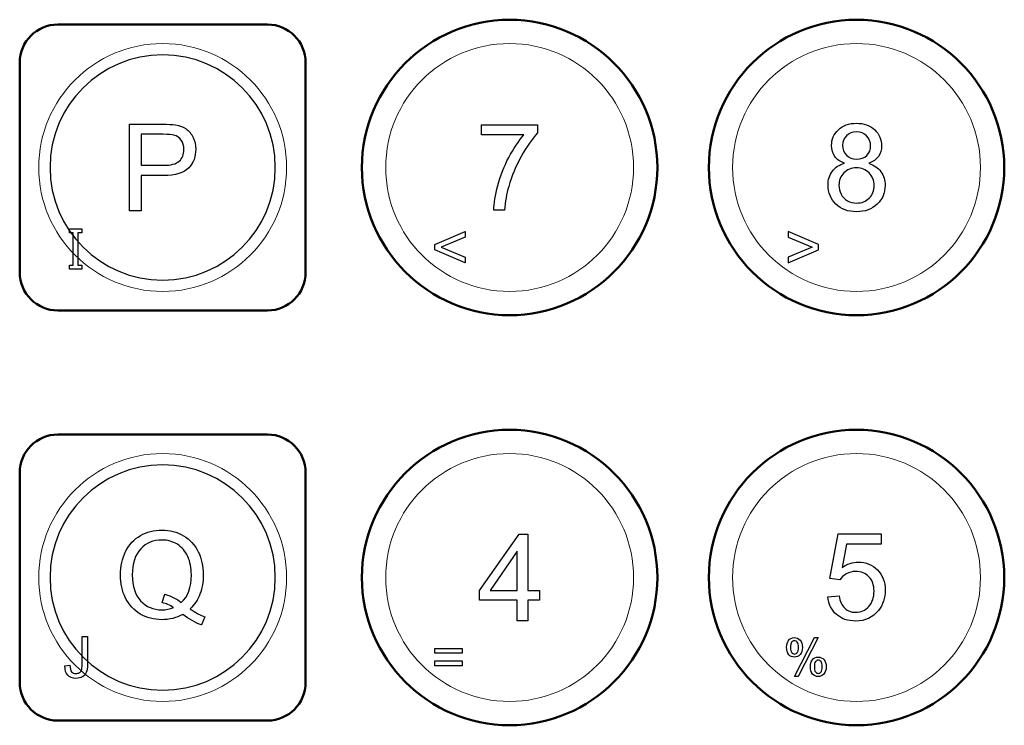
# Model space of a CAD drawing. Header units: millimetres. Extents: x 6964 to 8548, y -230 to 508.
# Tile 53 of 137: x 7348 to 7400, y -29 to 8. Entities that reach past the tile are written whole.
import ezdxf

# ---------------------------------------------------------------- set-up
doc = ezdxf.new("R2010")
doc.units = ezdxf.units.MM
doc.header["$LTSCALE"] = 3
doc.layers.add('layer 1', color=7, linetype='Continuous')

msp = doc.modelspace()

# ---------------------------------------------------------------- linework, layer by layer
at = {"layer": 'layer 1', "lineweight": 50}
for points in [[(7366.059, 0.114), (7366.059, 4.377), (7369.546, 7.864), (7373.809, 7.864)], [(7373.809, 7.864), (7378.071, 7.864), (7381.559, 4.377), (7381.559, 0.114)], [(7384.258, 0.114), (7384.258, 4.377), (7387.746, 7.864), (7392.008, 7.864)], [(7392.008, 7.864), (7396.271, 7.864), (7399.758, 4.377), (7399.758, 0.114)], [(7348.109, 5.614), (7348.109, 6.714), (7349.008, 7.614), (7350.109, 7.614)], [(7350.109, 7.614), (7350.109, 7.614), (7361.109, 7.614), (7361.109, 7.614)], [(7361.109, 7.614), (7362.209, 7.614), (7363.109, 6.714), (7363.109, 5.614)], [(7348.109, -5.386), (7348.109, -5.386), (7348.109, 5.614), (7348.109, 5.614)], [(7363.109, 5.614), (7363.109, 5.614), (7363.109, -5.386), (7363.109, -5.386)], [(7373.809, -7.636), (7369.546, -7.636), (7366.059, -4.148), (7366.059, 0.114)], [(7381.559, 0.114), (7381.559, -4.148), (7378.071, -7.636), (7373.809, -7.636)], [(7392.008, -7.636), (7387.746, -7.636), (7384.258, -4.148), (7384.258, 0.114)], [(7399.758, 0.114), (7399.758, -4.148), (7396.271, -7.636), (7392.008, -7.636)], [(7350.109, -7.386), (7349.008, -7.386), (7348.109, -6.486), (7348.109, -5.386)], [(7363.109, -5.386), (7363.109, -6.486), (7362.209, -7.386), (7361.109, -7.386)], [(7361.109, -7.386), (7361.109, -7.386), (7350.109, -7.386), (7350.109, -7.386)], [(7348.109, -15.886), (7348.109, -14.786), (7349.008, -13.886), (7350.109, -13.886)], [(7350.109, -13.886), (7350.109, -13.886), (7361.109, -13.886), (7361.109, -13.886)], [(7361.109, -13.886), (7362.209, -13.886), (7363.109, -14.786), (7363.109, -15.886)], [(7366.059, -21.386), (7366.059, -17.123), (7369.546, -13.636), (7373.809, -13.636)], [(7373.809, -13.636), (7378.071, -13.636), (7381.559, -17.123), (7381.559, -21.386)], [(7384.258, -21.386), (7384.258, -17.123), (7387.746, -13.636), (7392.008, -13.636)], [(7392.008, -13.636), (7396.271, -13.636), (7399.758, -17.123), (7399.758, -21.386)], [(7348.109, -26.886), (7348.109, -26.886), (7348.109, -15.886), (7348.109, -15.886)], [(7363.109, -15.886), (7363.109, -15.886), (7363.109, -26.886), (7363.109, -26.886)], [(7373.809, -29.136), (7369.546, -29.136), (7366.059, -25.648), (7366.059, -21.386)], [(7381.559, -21.386), (7381.559, -25.648), (7378.071, -29.136), (7373.809, -29.136)], [(7392.008, -29.136), (7387.746, -29.136), (7384.258, -25.648), (7384.258, -21.386)], [(7399.758, -21.386), (7399.758, -25.648), (7396.271, -29.136), (7392.008, -29.136)], [(7350.109, -28.886), (7349.008, -28.886), (7348.109, -27.986), (7348.109, -26.886)], [(7363.109, -26.886), (7363.109, -27.986), (7362.209, -28.886), (7361.109, -28.886)], [(7361.109, -28.886), (7361.109, -28.886), (7350.109, -28.886), (7350.109, -28.886)]]:
    msp.add_open_spline(points, degree=3, dxfattribs=at)
at = {"layer": 'layer 1', "lineweight": 9}
for points, knots in [([(7362.109, 0.114), (7362.109, 3.704), (7359.198, 6.614), (7355.609, 6.614), (7355.609, 6.614), (7352.019, 6.614), (7349.109, 3.704), (7349.109, 0.114), (7349.109, 0.114), (7349.109, -3.476), (7352.019, -6.386), (7355.609, -6.386)], [0, 0, 0, 0, 0.2, 0.2, 0.2, 0.2, 0.4, 0.4, 0.4, 0.4, 0.6, 0.6, 0.6, 0.6]), ([(7380.309, 0.114), (7380.309, 3.704), (7377.398, 6.614), (7373.809, 6.614), (7373.809, 6.614), (7370.219, 6.614), (7367.309, 3.704), (7367.309, 0.114), (7367.309, 0.114), (7367.309, -3.476), (7370.219, -6.386), (7373.809, -6.386)], [0, 0, 0, 0, 0.2, 0.2, 0.2, 0.2, 0.4, 0.4, 0.4, 0.4, 0.6, 0.6, 0.6, 0.6]), ([(7398.508, 0.114), (7398.508, 3.704), (7395.598, 6.614), (7392.008, 6.614), (7392.008, 6.614), (7388.419, 6.614), (7385.508, 3.704), (7385.508, 0.114), (7385.508, 0.114), (7385.508, -3.476), (7388.419, -6.386), (7392.008, -6.386)], [0, 0, 0, 0, 0.2, 0.2, 0.2, 0.2, 0.4, 0.4, 0.4, 0.4, 0.6, 0.6, 0.6, 0.6]), ([(7356.843, 2.133), (7356.994, 2.028), (7357.116, 1.882), (7357.208, 1.694), (7357.208, 1.694), (7357.3, 1.507), (7357.345, 1.301), (7357.345, 1.075), (7357.345, 1.075), (7357.345, 0.69), (7357.222, 0.363), (7356.976, 0.096)], [0.3333333, 0.3333333, 0.3333333, 0.3333333, 0.4166667, 0.4166667, 0.4166667, 0.4166667, 0.5, 0.5, 0.5, 0.5, 0.5833333, 0.5833333, 0.5833333, 0.5833333]), ([(7356.478, 0.446), (7356.641, 0.591), (7356.723, 0.794), (7356.723, 1.057), (7356.723, 1.057), (7356.723, 1.247), (7356.675, 1.41), (7356.579, 1.545)], [0.2222222, 0.2222222, 0.2222222, 0.2222222, 0.3333333, 0.3333333, 0.3333333, 0.3333333, 0.4444444, 0.4444444, 0.4444444, 0.4444444]), ([(7362.109, -21.386), (7362.109, -17.796), (7359.198, -14.886), (7355.609, -14.886), (7355.609, -14.886), (7352.019, -14.886), (7349.109, -17.796), (7349.109, -21.386), (7349.109, -21.386), (7349.109, -24.976), (7352.019, -27.886), (7355.609, -27.886)], [0, 0, 0, 0, 0.2, 0.2, 0.2, 0.2, 0.4, 0.4, 0.4, 0.4, 0.6, 0.6, 0.6, 0.6]), ([(7380.309, -21.386), (7380.309, -17.796), (7377.398, -14.886), (7373.809, -14.886), (7373.809, -14.886), (7370.219, -14.886), (7367.309, -17.796), (7367.309, -21.386), (7367.309, -21.386), (7367.309, -24.976), (7370.219, -27.886), (7373.809, -27.886)], [0, 0, 0, 0, 0.2, 0.2, 0.2, 0.2, 0.4, 0.4, 0.4, 0.4, 0.6, 0.6, 0.6, 0.6]), ([(7398.508, -21.386), (7398.508, -17.796), (7395.598, -14.886), (7392.008, -14.886), (7392.008, -14.886), (7388.419, -14.886), (7385.508, -17.796), (7385.508, -21.386), (7385.508, -21.386), (7385.508, -24.976), (7388.419, -27.886), (7392.008, -27.886)], [0, 0, 0, 0, 0.2, 0.2, 0.2, 0.2, 0.4, 0.4, 0.4, 0.4, 0.6, 0.6, 0.6, 0.6]), ([(7354.441, -19.186), (7354.777, -18.994), (7355.152, -18.898), (7355.567, -18.898), (7355.567, -18.898), (7355.986, -18.898), (7356.364, -18.998), (7356.701, -19.196)], [0.5625, 0.5625, 0.5625, 0.5625, 0.625, 0.625, 0.625, 0.625, 0.6875, 0.6875, 0.6875, 0.6875]), ([(7356.379, -19.646), (7356.139, -19.495), (7355.869, -19.419), (7355.57, -19.419), (7355.57, -19.419), (7355.123, -19.419), (7354.751, -19.572), (7354.457, -19.878)], [0.3076923, 0.3076923, 0.3076923, 0.3076923, 0.3846154, 0.3846154, 0.3846154, 0.3846154, 0.4615385, 0.4615385, 0.4615385, 0.4615385]), ([(7353.663, -22.464), (7353.482, -22.104), (7353.392, -21.699), (7353.392, -21.249), (7353.392, -21.249), (7353.392, -20.801), (7353.483, -20.393), (7353.665, -20.025)], [0.375, 0.375, 0.375, 0.375, 0.4375, 0.4375, 0.4375, 0.4375, 0.5, 0.5, 0.5, 0.5]), ([(7354.457, -19.878), (7354.162, -20.185), (7354.015, -20.642), (7354.015, -21.251), (7354.015, -21.251), (7354.015, -21.84), (7354.161, -22.293), (7354.452, -22.61)], [0.4615385, 0.4615385, 0.4615385, 0.4615385, 0.5384615, 0.5384615, 0.5384615, 0.5384615, 0.6153846, 0.6153846, 0.6153846, 0.6153846]), ([(7357.471, -20.034), (7357.648, -20.391), (7357.736, -20.796), (7357.736, -21.245), (7357.736, -21.245), (7357.736, -21.62), (7357.679, -21.956), (7357.564, -22.254)], [0.75, 0.75, 0.75, 0.75, 0.8125, 0.8125, 0.8125, 0.8125, 0.875, 0.875, 0.875, 0.875]), ([(7356.584, -22.699), (7356.937, -22.377), (7357.114, -21.893), (7357.114, -21.248), (7357.114, -21.248), (7357.114, -20.88), (7357.051, -20.56), (7356.926, -20.286)], [0.0769231, 0.0769231, 0.0769231, 0.0769231, 0.1538462, 0.1538462, 0.1538462, 0.1538462, 0.2307692, 0.2307692, 0.2307692, 0.2307692]), ([(7354.452, -22.61), (7354.744, -22.925), (7355.116, -23.083), (7355.57, -23.083), (7355.57, -23.083), (7355.784, -23.083), (7355.986, -23.042), (7356.177, -22.962)], [0.6153846, 0.6153846, 0.6153846, 0.6153846, 0.6923077, 0.6923077, 0.6923077, 0.6923077, 0.7692308, 0.7692308, 0.7692308, 0.7692308]), ([(7356.668, -23.317), (7356.331, -23.504), (7355.96, -23.597), (7355.554, -23.597), (7355.554, -23.597), (7355.143, -23.597), (7354.77, -23.498), (7354.436, -23.3)], [0.1875, 0.1875, 0.1875, 0.1875, 0.25, 0.25, 0.25, 0.25, 0.3125, 0.3125, 0.3125, 0.3125]), ([(7388.441, -24.686), (7388.51, -24.589), (7388.611, -24.54), (7388.744, -24.54), (7388.744, -24.54), (7388.865, -24.54), (7388.966, -24.584), (7389.046, -24.67)], [0.1111111, 0.1111111, 0.1111111, 0.1111111, 0.2222222, 0.2222222, 0.2222222, 0.2222222, 0.3333333, 0.3333333, 0.3333333, 0.3333333]), ([(7388.75, -24.705), (7388.691, -24.705), (7388.642, -24.731), (7388.603, -24.781), (7388.603, -24.781), (7388.564, -24.832), (7388.544, -24.926), (7388.544, -25.061), (7388.544, -25.061), (7388.544, -25.185), (7388.564, -25.272), (7388.604, -25.322)], [0, 0, 0, 0, 0.1111111, 0.1111111, 0.1111111, 0.1111111, 0.2222222, 0.2222222, 0.2222222, 0.2222222, 0.3333333, 0.3333333, 0.3333333, 0.3333333]), ([(7388.604, -25.322), (7388.643, -25.372), (7388.692, -25.397), (7388.75, -25.397), (7388.75, -25.397), (7388.81, -25.397), (7388.86, -25.372), (7388.899, -25.321), (7388.899, -25.321), (7388.938, -25.27), (7388.958, -25.177), (7388.958, -25.043), (7388.958, -25.043), (7388.958, -24.918), (7388.938, -24.831), (7388.898, -24.781)], [0.3333333, 0.3333333, 0.3333333, 0.3333333, 0.4444444, 0.4444444, 0.4444444, 0.4444445, 0.5555556, 0.5555556, 0.5555556, 0.5555556, 0.6666667, 0.6666667, 0.6666667, 0.6666667, 0.7777778, 0.7777778, 0.7777778, 0.7777778]), ([(7389.046, -24.67), (7389.126, -24.757), (7389.166, -24.884), (7389.166, -25.052), (7389.166, -25.052), (7389.166, -25.215), (7389.125, -25.341), (7389.045, -25.43)], [0.3333333, 0.3333333, 0.3333333, 0.3333333, 0.4444444, 0.4444444, 0.4444444, 0.4444445, 0.5555556, 0.5555556, 0.5555556, 0.5555556]), ([(7389.045, -25.43), (7388.964, -25.518), (7388.864, -25.562), (7388.746, -25.562), (7388.746, -25.562), (7388.629, -25.562), (7388.531, -25.519), (7388.453, -25.432)], [0.5555556, 0.5555556, 0.5555556, 0.5555556, 0.6666667, 0.6666667, 0.6666667, 0.6666667, 0.7777778, 0.7777778, 0.7777778, 0.7777778]), ([(7389.689, -25.701), (7389.759, -25.605), (7389.86, -25.557), (7389.993, -25.557), (7389.993, -25.557), (7390.115, -25.557), (7390.216, -25.6), (7390.295, -25.687), (7390.295, -25.687), (7390.375, -25.773), (7390.415, -25.901), (7390.415, -26.068), (7390.415, -26.068), (7390.415, -26.232), (7390.375, -26.358), (7390.294, -26.446)], [0.1111111, 0.1111111, 0.1111111, 0.1111111, 0.2222222, 0.2222222, 0.2222222, 0.2222222, 0.3333333, 0.3333333, 0.3333333, 0.3333333, 0.4444444, 0.4444444, 0.4444444, 0.4444445, 0.5555556, 0.5555556, 0.5555556, 0.5555556]), ([(7389.852, -25.798), (7389.812, -25.849), (7389.793, -25.942), (7389.793, -26.078), (7389.793, -26.078), (7389.793, -26.2), (7389.813, -26.287), (7389.852, -26.338)], [0.1111111, 0.1111111, 0.1111111, 0.1111111, 0.2222222, 0.2222222, 0.2222222, 0.2222222, 0.3333333, 0.3333333, 0.3333333, 0.3333333]), ([(7389.852, -26.338), (7389.892, -26.388), (7389.94, -26.414), (7389.998, -26.414), (7389.998, -26.414), (7390.059, -26.414), (7390.109, -26.388), (7390.148, -26.338), (7390.148, -26.338), (7390.187, -26.287), (7390.207, -26.194), (7390.207, -26.059), (7390.207, -26.059), (7390.207, -25.935), (7390.187, -25.847), (7390.147, -25.797)], [0.3333333, 0.3333333, 0.3333333, 0.3333333, 0.4444444, 0.4444444, 0.4444444, 0.4444445, 0.5555556, 0.5555556, 0.5555556, 0.5555556, 0.6666667, 0.6666667, 0.6666667, 0.6666667, 0.7777778, 0.7777778, 0.7777778, 0.7777778]), ([(7350.831, -26.33), (7350.886, -26.391), (7350.962, -26.421), (7351.059, -26.421), (7351.059, -26.421), (7351.13, -26.421), (7351.192, -26.405), (7351.244, -26.372)], [0.1333333, 0.1333333, 0.1333333, 0.1333333, 0.2, 0.2, 0.2, 0.2, 0.2666667, 0.2666667, 0.2666667, 0.2666667]), ([(7390.294, -26.446), (7390.213, -26.534), (7390.113, -26.579), (7389.994, -26.579), (7389.994, -26.579), (7389.877, -26.579), (7389.78, -26.535), (7389.702, -26.447), (7389.702, -26.447), (7389.624, -26.36), (7389.585, -26.228), (7389.585, -26.054)], [0.5555556, 0.5555556, 0.5555556, 0.5555556, 0.6666667, 0.6666667, 0.6666667, 0.6666667, 0.7777778, 0.7777778, 0.7777778, 0.7777778, 1, 1, 1, 1]), ([(7351.394, -26.596), (7351.3, -26.648), (7351.189, -26.674), (7351.062, -26.674), (7351.062, -26.674), (7350.872, -26.674), (7350.728, -26.62), (7350.627, -26.511)], [0.7333333, 0.7333333, 0.7333333, 0.7333333, 0.8, 0.8, 0.8, 0.8, 0.8666667, 0.8666667, 0.8666667, 0.8666667])]:
    msp.add_open_spline(points, degree=3, knots=knots, dxfattribs=at)
at = {"layer": 'layer 1', "lineweight": 25}
for points, knots in [([(7361.518, 0.114), (7361.518, 3.378), (7358.872, 6.023), (7355.609, 6.023), (7355.609, 6.023), (7352.345, 6.023), (7349.7, 3.378), (7349.7, 0.114)], [0, 0, 0, 0, 0.2, 0.2, 0.2, 0.2, 0.4, 0.4, 0.4, 0.4]), ([(7349.7, 0.114), (7349.699, -3.149), (7352.345, -5.795), (7355.609, -5.795), (7355.609, -5.795), (7358.872, -5.795), (7361.518, -3.149), (7361.518, 0.114)], [0.4, 0.4, 0.4, 0.4, 0.6, 0.6, 0.6, 0.6, 1, 1, 1, 1]), ([(7361.518, -21.386), (7361.518, -18.122), (7358.872, -15.477), (7355.609, -15.477), (7355.609, -15.477), (7352.345, -15.477), (7349.7, -18.122), (7349.7, -21.386)], [0, 0, 0, 0, 0.2, 0.2, 0.2, 0.2, 0.4, 0.4, 0.4, 0.4]), ([(7349.7, -21.386), (7349.699, -24.649), (7352.345, -27.295), (7355.609, -27.295), (7355.609, -27.295), (7358.872, -27.295), (7361.518, -24.649), (7361.518, -21.386)], [0.4, 0.4, 0.4, 0.4, 0.6, 0.6, 0.6, 0.6, 1, 1, 1, 1])]:
    msp.add_open_spline(points, degree=3, knots=knots, dxfattribs=at)
at = {"layer": 'layer 1', "lineweight": 9}
for points in [[(7353.872, -2.159), (7353.872, -2.159), (7353.872, 2.388), (7353.872, 2.388)], [(7353.872, 2.388), (7353.872, 2.388), (7355.588, 2.388), (7355.588, 2.388)], [(7355.588, 2.388), (7355.89, 2.388), (7356.121, 2.373), (7356.281, 2.344)], [(7356.281, 2.344), (7356.504, 2.307), (7356.691, 2.236), (7356.843, 2.133)], [(7355.638, 1.854), (7355.638, 1.854), (7354.475, 1.854), (7354.475, 1.854)], [(7354.475, 1.854), (7354.475, 1.854), (7354.475, 0.229), (7354.475, 0.229)], [(7356.199, 1.814), (7356.097, 1.84), (7355.91, 1.854), (7355.638, 1.854)], [(7356.579, 1.545), (7356.483, 1.681), (7356.356, 1.771), (7356.199, 1.814)], [(7354.475, 0.229), (7354.475, 0.229), (7355.65, 0.229), (7355.65, 0.229)], [(7355.609, -6.386), (7359.198, -6.386), (7362.109, -3.476), (7362.109, 0.114)], [(7356.976, 0.096), (7356.73, -0.171), (7356.285, -0.305), (7355.641, -0.305)], [(7355.65, 0.229), (7356.039, 0.229), (7356.314, 0.301), (7356.478, 0.446)], [(7373.809, -6.386), (7377.398, -6.386), (7380.309, -3.476), (7380.309, 0.114)], [(7392.008, -6.386), (7395.598, -6.386), (7398.508, -3.476), (7398.508, 0.114)], [(7355.641, -0.305), (7355.641, -0.305), (7354.475, -0.305), (7354.475, -0.305)], [(7354.475, -0.305), (7354.475, -0.305), (7354.475, -2.159), (7354.475, -2.159)], [(7354.475, -2.159), (7354.475, -2.159), (7353.872, -2.159), (7353.872, -2.159)], [(7350.713, -3.319), (7350.713, -3.319), (7350.713, -3.108), (7350.713, -3.108)], [(7350.713, -3.108), (7350.713, -3.108), (7351.37, -3.108), (7351.37, -3.108)], [(7350.918, -3.319), (7350.918, -3.319), (7350.713, -3.319), (7350.713, -3.319)], [(7350.918, -5.006), (7350.918, -5.006), (7350.918, -3.319), (7350.918, -3.319)], [(7351.37, -3.319), (7351.37, -3.319), (7351.165, -3.319), (7351.165, -3.319)], [(7351.165, -3.319), (7351.165, -3.319), (7351.165, -5.006), (7351.165, -5.006)], [(7351.37, -3.108), (7351.37, -3.108), (7351.37, -3.319), (7351.37, -3.319)], [(7369.888, -3.925), (7369.888, -3.925), (7371.484, -3.249), (7371.484, -3.249)], [(7371.484, -3.546), (7371.484, -3.546), (7370.219, -4.065), (7370.219, -4.065)], [(7371.484, -3.249), (7371.484, -3.249), (7371.484, -3.546), (7371.484, -3.546)], [(7390.008, -3.925), (7390.008, -3.925), (7388.412, -3.249), (7388.412, -3.249)], [(7388.412, -3.249), (7388.412, -3.249), (7388.412, -3.546), (7388.412, -3.546)], [(7388.412, -3.546), (7388.412, -3.546), (7389.677, -4.065), (7389.677, -4.065)], [(7369.888, -4.202), (7369.888, -4.202), (7369.888, -3.925), (7369.888, -3.925)], [(7370.219, -4.065), (7370.219, -4.065), (7371.484, -4.591), (7371.484, -4.591)], [(7389.677, -4.065), (7389.677, -4.065), (7388.412, -4.591), (7388.412, -4.591)], [(7390.008, -4.202), (7390.008, -4.202), (7390.008, -3.925), (7390.008, -3.925)], [(7371.484, -4.888), (7371.484, -4.888), (7369.888, -4.202), (7369.888, -4.202)], [(7371.484, -4.591), (7371.484, -4.591), (7371.484, -4.888), (7371.484, -4.888)], [(7388.412, -4.888), (7388.412, -4.888), (7390.008, -4.202), (7390.008, -4.202)], [(7388.412, -4.591), (7388.412, -4.591), (7388.412, -4.888), (7388.412, -4.888)], [(7350.713, -5.217), (7350.713, -5.217), (7350.713, -5.006), (7350.713, -5.006)], [(7350.713, -5.006), (7350.713, -5.006), (7350.918, -5.006), (7350.918, -5.006)], [(7351.165, -5.006), (7351.165, -5.006), (7351.37, -5.006), (7351.37, -5.006)], [(7351.37, -5.006), (7351.37, -5.006), (7351.37, -5.217), (7351.37, -5.217)], [(7351.37, -5.217), (7351.37, -5.217), (7350.713, -5.217), (7350.713, -5.217)], [(7353.665, -20.025), (7353.846, -19.658), (7354.106, -19.379), (7354.441, -19.186)], [(7356.701, -19.196), (7357.037, -19.397), (7357.294, -19.675), (7357.471, -20.034)], [(7356.926, -20.286), (7356.801, -20.01), (7356.619, -19.798), (7356.379, -19.646)], [(7355.609, -27.886), (7359.198, -27.886), (7362.109, -24.976), (7362.109, -21.386)], [(7373.809, -27.886), (7377.398, -27.886), (7380.309, -24.976), (7380.309, -21.386)], [(7392.008, -27.886), (7395.598, -27.886), (7398.508, -24.976), (7398.508, -21.386)], [(7354.436, -23.3), (7354.101, -23.102), (7353.844, -22.822), (7353.663, -22.464)], [(7355.583, -22.702), (7355.583, -22.702), (7355.728, -22.265), (7355.728, -22.265)], [(7356.177, -22.962), (7355.988, -22.84), (7355.791, -22.754), (7355.583, -22.702)], [(7355.728, -22.265), (7356.074, -22.362), (7356.36, -22.507), (7356.584, -22.699)], [(7357.564, -22.254), (7357.451, -22.552), (7357.279, -22.812), (7357.049, -23.033)], [(7357.049, -23.033), (7357.329, -23.226), (7357.588, -23.365), (7357.825, -23.454)], [(7357.646, -23.873), (7357.319, -23.756), (7356.993, -23.571), (7356.668, -23.317)], [(7357.825, -23.454), (7357.825, -23.454), (7357.646, -23.873), (7357.646, -23.873)], [(7351.38, -25.968), (7351.38, -25.968), (7351.38, -24.481), (7351.38, -24.481)], [(7351.38, -24.481), (7351.38, -24.481), (7351.667, -24.481), (7351.667, -24.481)], [(7351.667, -24.481), (7351.667, -24.481), (7351.667, -25.951), (7351.667, -25.951)], [(7388.336, -25.037), (7388.336, -24.9), (7388.371, -24.782), (7388.441, -24.686)], [(7388.898, -24.781), (7388.859, -24.731), (7388.809, -24.705), (7388.75, -24.705)], [(7388.752, -26.579), (7388.752, -26.579), (7389.807, -24.54), (7389.807, -24.54)], [(7390.001, -24.54), (7390.001, -24.54), (7388.948, -26.579), (7388.948, -26.579)], [(7389.807, -24.54), (7389.807, -24.54), (7390.001, -24.54), (7390.001, -24.54)], [(7369.888, -25.355), (7369.888, -25.355), (7369.888, -25.108), (7369.888, -25.108)], [(7369.888, -25.108), (7369.888, -25.108), (7371.314, -25.108), (7371.314, -25.108)], [(7371.314, -25.108), (7371.314, -25.108), (7371.314, -25.355), (7371.314, -25.355)], [(7388.453, -25.432), (7388.375, -25.345), (7388.336, -25.213), (7388.336, -25.037)], [(7371.314, -25.355), (7371.314, -25.355), (7369.888, -25.355), (7369.888, -25.355)], [(7369.888, -26.011), (7369.888, -26.011), (7369.888, -25.763), (7369.888, -25.763)], [(7369.888, -25.763), (7369.888, -25.763), (7371.314, -25.763), (7371.314, -25.763)], [(7371.314, -25.763), (7371.314, -25.763), (7371.314, -26.011), (7371.314, -26.011)], [(7389.585, -26.054), (7389.585, -25.915), (7389.619, -25.797), (7389.689, -25.701)], [(7390, -25.722), (7389.94, -25.722), (7389.891, -25.747), (7389.852, -25.798)], [(7390.147, -25.797), (7390.108, -25.747), (7390.059, -25.722), (7390, -25.722)], [(7350.627, -26.511), (7350.527, -26.402), (7350.479, -26.24), (7350.483, -26.025)], [(7350.483, -26.025), (7350.483, -26.025), (7350.739, -25.99), (7350.739, -25.99)], [(7350.739, -25.99), (7350.746, -26.156), (7350.776, -26.269), (7350.831, -26.33)], [(7351.244, -26.372), (7351.296, -26.339), (7351.332, -26.294), (7351.351, -26.238)], [(7351.351, -26.238), (7351.371, -26.182), (7351.38, -26.091), (7351.38, -25.968)], [(7351.667, -25.951), (7351.667, -26.131), (7351.645, -26.271), (7351.601, -26.37)], [(7371.314, -26.011), (7371.314, -26.011), (7369.888, -26.011), (7369.888, -26.011)], [(7351.601, -26.37), (7351.558, -26.469), (7351.489, -26.544), (7351.394, -26.596)], [(7388.948, -26.579), (7388.948, -26.579), (7388.752, -26.579), (7388.752, -26.579)]]:
    msp.add_open_spline(points, degree=3, dxfattribs=at)
at = {"layer": 'layer 1'}
for points in [[(7353.872, -2.159), (7353.872, -2.159), (7353.872, 2.388), (7353.872, 2.388)], [(7353.872, 2.388), (7353.872, 2.388), (7355.588, 2.388), (7355.588, 2.388)], [(7355.588, 2.388), (7355.89, 2.388), (7356.121, 2.373), (7356.281, 2.344)], [(7356.281, 2.344), (7356.504, 2.307), (7356.691, 2.236), (7356.843, 2.133)], [(7372.339, 1.826), (7372.339, 1.826), (7372.339, 2.359), (7372.339, 2.359)], [(7372.339, 2.359), (7372.339, 2.359), (7375.279, 2.359), (7375.279, 2.359)], [(7375.279, 2.359), (7375.279, 2.359), (7375.279, 1.927), (7375.279, 1.927)], [(7355.638, 1.854), (7355.638, 1.854), (7354.475, 1.854), (7354.475, 1.854)], [(7354.475, 1.854), (7354.475, 1.854), (7354.475, 0.229), (7354.475, 0.229)], [(7356.199, 1.814), (7356.097, 1.84), (7355.91, 1.854), (7355.638, 1.854)], [(7356.579, 1.545), (7356.483, 1.681), (7356.356, 1.771), (7356.199, 1.814)], [(7374.561, 1.826), (7374.561, 1.826), (7372.339, 1.826), (7372.339, 1.826)], [(7373.761, 0.635), (7374.012, 1.106), (7374.278, 1.503), (7374.561, 1.826)], [(7375.279, 1.927), (7374.99, 1.619), (7374.702, 1.21), (7374.418, 0.698)], [(7391.477, 1.773), (7391.339, 1.636), (7391.269, 1.473), (7391.269, 1.283)], [(7391.269, 1.283), (7391.269, 1.067), (7391.337, 0.891), (7391.474, 0.755)], [(7373.184, -0.833), (7373.319, -0.325), (7373.51, 0.164), (7373.761, 0.635)], [(7374.418, 0.698), (7374.133, 0.187), (7373.914, -0.339), (7373.759, -0.879)], [(7391.38, 0.334), (7391.148, 0.419), (7390.977, 0.541), (7390.864, 0.697)], [(7393.155, 0.696), (7393.045, 0.54), (7392.877, 0.419), (7392.652, 0.334)], [(7354.475, 0.229), (7354.475, 0.229), (7355.65, 0.229), (7355.65, 0.229)], [(7356.976, 0.096), (7356.73, -0.171), (7356.285, -0.305), (7355.641, -0.305)], [(7355.65, 0.229), (7356.039, 0.229), (7356.314, 0.301), (7356.478, 0.446)], [(7390.738, -0.073), (7390.889, 0.127), (7391.102, 0.262), (7391.38, 0.334)], [(7392.652, 0.334), (7392.93, 0.243), (7393.141, 0.097), (7393.286, -0.106)], [(7355.641, -0.305), (7355.641, -0.305), (7354.475, -0.305), (7354.475, -0.305)], [(7354.475, -0.305), (7354.475, -0.305), (7354.475, -2.159), (7354.475, -2.159)], [(7391.342, -0.168), (7391.17, -0.342), (7391.085, -0.559), (7391.085, -0.819)], [(7372.974, -2.13), (7372.98, -1.773), (7373.05, -1.34), (7373.184, -0.833)], [(7373.759, -0.879), (7373.648, -1.259), (7373.576, -1.677), (7373.545, -2.13)], [(7391.085, -0.819), (7391.085, -0.979), (7391.122, -1.132), (7391.196, -1.282)], [(7391.196, -1.282), (7391.27, -1.43), (7391.382, -1.545), (7391.532, -1.627)], [(7354.475, -2.159), (7354.475, -2.159), (7353.872, -2.159), (7353.872, -2.159)], [(7373.545, -2.13), (7373.545, -2.13), (7372.974, -2.13), (7372.974, -2.13)], [(7350.713, -3.319), (7350.713, -3.319), (7350.713, -3.108), (7350.713, -3.108)], [(7350.713, -3.108), (7350.713, -3.108), (7351.37, -3.108), (7351.37, -3.108)], [(7350.918, -3.319), (7350.918, -3.319), (7350.713, -3.319), (7350.713, -3.319)], [(7350.918, -5.006), (7350.918, -5.006), (7350.918, -3.319), (7350.918, -3.319)], [(7351.37, -3.319), (7351.37, -3.319), (7351.165, -3.319), (7351.165, -3.319)], [(7351.165, -3.319), (7351.165, -3.319), (7351.165, -5.006), (7351.165, -5.006)], [(7351.37, -3.108), (7351.37, -3.108), (7351.37, -3.319), (7351.37, -3.319)], [(7369.888, -3.925), (7369.888, -3.925), (7371.484, -3.249), (7371.484, -3.249)], [(7371.484, -3.546), (7371.484, -3.546), (7370.219, -4.065), (7370.219, -4.065)], [(7371.484, -3.249), (7371.484, -3.249), (7371.484, -3.546), (7371.484, -3.546)], [(7390.008, -3.925), (7390.008, -3.925), (7388.412, -3.249), (7388.412, -3.249)], [(7388.412, -3.249), (7388.412, -3.249), (7388.412, -3.546), (7388.412, -3.546)], [(7388.412, -3.546), (7388.412, -3.546), (7389.677, -4.065), (7389.677, -4.065)], [(7369.888, -4.202), (7369.888, -4.202), (7369.888, -3.925), (7369.888, -3.925)], [(7370.219, -4.065), (7370.219, -4.065), (7371.484, -4.591), (7371.484, -4.591)], [(7389.677, -4.065), (7389.677, -4.065), (7388.412, -4.591), (7388.412, -4.591)], [(7390.008, -4.202), (7390.008, -4.202), (7390.008, -3.925), (7390.008, -3.925)], [(7371.484, -4.888), (7371.484, -4.888), (7369.888, -4.202), (7369.888, -4.202)], [(7371.484, -4.591), (7371.484, -4.591), (7371.484, -4.888), (7371.484, -4.888)], [(7388.412, -4.888), (7388.412, -4.888), (7390.008, -4.202), (7390.008, -4.202)], [(7388.412, -4.591), (7388.412, -4.591), (7388.412, -4.888), (7388.412, -4.888)], [(7350.713, -5.217), (7350.713, -5.217), (7350.713, -5.006), (7350.713, -5.006)], [(7350.713, -5.006), (7350.713, -5.006), (7350.918, -5.006), (7350.918, -5.006)], [(7351.165, -5.006), (7351.165, -5.006), (7351.37, -5.006), (7351.37, -5.006)], [(7351.37, -5.006), (7351.37, -5.006), (7351.37, -5.217), (7351.37, -5.217)], [(7351.37, -5.217), (7351.37, -5.217), (7350.713, -5.217), (7350.713, -5.217)], [(7390.605, -21.44), (7390.605, -21.44), (7391.043, -19.103), (7391.043, -19.103)], [(7391.043, -19.103), (7391.043, -19.103), (7393.298, -19.103), (7393.298, -19.103)], [(7393.298, -19.103), (7393.298, -19.103), (7393.298, -19.636), (7393.298, -19.636)], [(7353.665, -20.025), (7353.846, -19.658), (7354.106, -19.379), (7354.441, -19.186)], [(7356.701, -19.196), (7357.037, -19.397), (7357.294, -19.675), (7357.471, -20.034)], [(7372.234, -22.059), (7372.234, -22.059), (7374.31, -19.112), (7374.31, -19.112)], [(7374.31, -19.112), (7374.31, -19.112), (7374.767, -19.112), (7374.767, -19.112)], [(7374.767, -19.112), (7374.767, -19.112), (7374.767, -22.059), (7374.767, -22.059)], [(7356.926, -20.286), (7356.801, -20.01), (7356.619, -19.798), (7356.379, -19.646)], [(7374.209, -20.013), (7374.209, -20.013), (7372.783, -22.059), (7372.783, -22.059)], [(7374.209, -22.059), (7374.209, -22.059), (7374.209, -20.013), (7374.209, -20.013)], [(7391.489, -19.636), (7391.489, -19.636), (7391.247, -20.863), (7391.247, -20.863)], [(7393.298, -19.636), (7393.298, -19.636), (7391.489, -19.636), (7391.489, -19.636)], [(7391.132, -21.516), (7391.132, -21.516), (7390.605, -21.44), (7390.605, -21.44)], [(7391.47, -21.195), (7391.327, -21.278), (7391.215, -21.385), (7391.132, -21.516)], [(7372.234, -22.573), (7372.234, -22.573), (7372.234, -22.059), (7372.234, -22.059)], [(7372.783, -22.059), (7372.783, -22.059), (7374.209, -22.059), (7374.209, -22.059)], [(7374.767, -22.059), (7374.767, -22.059), (7375.383, -22.059), (7375.383, -22.059)], [(7375.383, -22.059), (7375.383, -22.059), (7375.383, -22.573), (7375.383, -22.573)], [(7354.436, -23.3), (7354.101, -23.102), (7353.844, -22.822), (7353.663, -22.464)], [(7355.583, -22.702), (7355.583, -22.702), (7355.728, -22.265), (7355.728, -22.265)], [(7356.177, -22.962), (7355.988, -22.84), (7355.791, -22.754), (7355.583, -22.702)], [(7355.728, -22.265), (7356.074, -22.362), (7356.36, -22.507), (7356.584, -22.699)], [(7357.564, -22.254), (7357.451, -22.552), (7357.279, -22.812), (7357.049, -23.033)], [(7374.209, -22.573), (7374.209, -22.573), (7372.234, -22.573), (7372.234, -22.573)], [(7374.209, -23.659), (7374.209, -23.659), (7374.209, -22.573), (7374.209, -22.573)], [(7375.383, -22.573), (7375.383, -22.573), (7374.767, -22.573), (7374.767, -22.573)], [(7374.767, -22.573), (7374.767, -22.573), (7374.767, -23.659), (7374.767, -23.659)], [(7390.504, -22.399), (7390.504, -22.399), (7391.088, -22.354), (7391.088, -22.354)], [(7391.088, -22.354), (7391.131, -22.639), (7391.232, -22.853), (7391.388, -22.997)], [(7357.049, -23.033), (7357.329, -23.226), (7357.588, -23.365), (7357.825, -23.454)], [(7357.646, -23.873), (7357.319, -23.756), (7356.993, -23.571), (7356.668, -23.317)], [(7357.825, -23.454), (7357.825, -23.454), (7357.646, -23.873), (7357.646, -23.873)], [(7374.767, -23.659), (7374.767, -23.659), (7374.209, -23.659), (7374.209, -23.659)], [(7351.38, -25.968), (7351.38, -25.968), (7351.38, -24.481), (7351.38, -24.481)], [(7351.38, -24.481), (7351.38, -24.481), (7351.667, -24.481), (7351.667, -24.481)], [(7351.667, -24.481), (7351.667, -24.481), (7351.667, -25.951), (7351.667, -25.951)], [(7388.336, -25.037), (7388.336, -24.9), (7388.371, -24.782), (7388.441, -24.686)], [(7388.898, -24.781), (7388.859, -24.731), (7388.809, -24.705), (7388.75, -24.705)], [(7388.752, -26.579), (7388.752, -26.579), (7389.807, -24.54), (7389.807, -24.54)], [(7390.001, -24.54), (7390.001, -24.54), (7388.948, -26.579), (7388.948, -26.579)], [(7389.807, -24.54), (7389.807, -24.54), (7390.001, -24.54), (7390.001, -24.54)], [(7369.888, -25.355), (7369.888, -25.355), (7369.888, -25.108), (7369.888, -25.108)], [(7369.888, -25.108), (7369.888, -25.108), (7371.314, -25.108), (7371.314, -25.108)], [(7371.314, -25.108), (7371.314, -25.108), (7371.314, -25.355), (7371.314, -25.355)], [(7388.453, -25.432), (7388.375, -25.345), (7388.336, -25.213), (7388.336, -25.037)], [(7371.314, -25.355), (7371.314, -25.355), (7369.888, -25.355), (7369.888, -25.355)], [(7369.888, -26.011), (7369.888, -26.011), (7369.888, -25.763), (7369.888, -25.763)], [(7369.888, -25.763), (7369.888, -25.763), (7371.314, -25.763), (7371.314, -25.763)], [(7371.314, -25.763), (7371.314, -25.763), (7371.314, -26.011), (7371.314, -26.011)], [(7389.585, -26.054), (7389.585, -25.915), (7389.619, -25.797), (7389.689, -25.701)], [(7390, -25.722), (7389.94, -25.722), (7389.891, -25.747), (7389.852, -25.798)], [(7390.147, -25.797), (7390.108, -25.747), (7390.059, -25.722), (7390, -25.722)], [(7350.627, -26.511), (7350.527, -26.402), (7350.479, -26.24), (7350.483, -26.025)], [(7350.483, -26.025), (7350.483, -26.025), (7350.739, -25.99), (7350.739, -25.99)], [(7350.739, -25.99), (7350.746, -26.156), (7350.776, -26.269), (7350.831, -26.33)], [(7351.244, -26.372), (7351.296, -26.339), (7351.332, -26.294), (7351.351, -26.238)], [(7351.351, -26.238), (7351.371, -26.182), (7351.38, -26.091), (7351.38, -25.968)], [(7351.667, -25.951), (7351.667, -26.131), (7351.645, -26.271), (7351.601, -26.37)], [(7371.314, -26.011), (7371.314, -26.011), (7369.888, -26.011), (7369.888, -26.011)], [(7351.601, -26.37), (7351.558, -26.469), (7351.489, -26.544), (7351.394, -26.596)], [(7388.948, -26.579), (7388.948, -26.579), (7388.752, -26.579), (7388.752, -26.579)]]:
    msp.add_open_spline(points, degree=3, dxfattribs=at)
for points, knots in [([(7356.843, 2.133), (7356.994, 2.028), (7357.116, 1.882), (7357.208, 1.694), (7357.208, 1.694), (7357.3, 1.507), (7357.345, 1.301), (7357.345, 1.075), (7357.345, 1.075), (7357.345, 0.69), (7357.222, 0.363), (7356.976, 0.096)], [0.3333333, 0.3333333, 0.3333333, 0.3333333, 0.4166667, 0.4166667, 0.4166667, 0.4166667, 0.5, 0.5, 0.5, 0.5, 0.5833333, 0.5833333, 0.5833333, 0.5833333]), ([(7390.864, 0.697), (7390.753, 0.855), (7390.697, 1.043), (7390.697, 1.263), (7390.697, 1.263), (7390.697, 1.594), (7390.816, 1.871), (7391.053, 2.097)], [0.0588235, 0.0588235, 0.0588235, 0.0588235, 0.1176471, 0.1176471, 0.1176471, 0.1176471, 0.1764706, 0.1764706, 0.1764706, 0.1764706]), ([(7391.053, 2.097), (7391.291, 2.322), (7391.606, 2.435), (7392.001, 2.435), (7392.001, 2.435), (7392.397, 2.435), (7392.716, 2.32), (7392.958, 2.089), (7392.958, 2.089), (7393.199, 1.858), (7393.32, 1.578), (7393.32, 1.247), (7393.32, 1.247), (7393.32, 1.036), (7393.265, 0.852), (7393.155, 0.696)], [0.1764706, 0.1764706, 0.1764706, 0.1764706, 0.2352941, 0.2352941, 0.2352941, 0.2352941, 0.2941176, 0.2941176, 0.2941176, 0.2941177, 0.3529412, 0.3529412, 0.3529412, 0.3529412, 0.4117647, 0.4117647, 0.4117647, 0.4117647]), ([(7391.474, 0.755), (7391.612, 0.618), (7391.791, 0.549), (7392.015, 0.549), (7392.015, 0.549), (7392.232, 0.549), (7392.407, 0.617), (7392.544, 0.752), (7392.544, 0.752), (7392.68, 0.888), (7392.748, 1.054), (7392.748, 1.251), (7392.748, 1.251), (7392.748, 1.456), (7392.678, 1.629), (7392.538, 1.768)], [0.1111111, 0.1111111, 0.1111111, 0.1111111, 0.2222222, 0.2222222, 0.2222222, 0.2222222, 0.3333333, 0.3333333, 0.3333333, 0.3333333, 0.4444444, 0.4444444, 0.4444444, 0.4444445, 0.5555556, 0.5555556, 0.5555556, 0.5555556]), ([(7392.538, 1.768), (7392.398, 1.908), (7392.221, 1.978), (7392.008, 1.978), (7392.008, 1.978), (7391.794, 1.978), (7391.617, 1.909), (7391.477, 1.773)], [0.5555556, 0.5555556, 0.5555556, 0.5555556, 0.6666667, 0.6666667, 0.6666667, 0.6666667, 0.7777778, 0.7777778, 0.7777778, 0.7777778]), ([(7356.478, 0.446), (7356.641, 0.591), (7356.723, 0.794), (7356.723, 1.057), (7356.723, 1.057), (7356.723, 1.247), (7356.675, 1.41), (7356.579, 1.545)], [0.2222222, 0.2222222, 0.2222222, 0.2222222, 0.3333333, 0.3333333, 0.3333333, 0.3333333, 0.4444444, 0.4444444, 0.4444444, 0.4444444]), ([(7392.667, -0.171), (7392.489, 0.004), (7392.265, 0.092), (7391.995, 0.092), (7391.995, 0.092), (7391.73, 0.092), (7391.513, 0.005), (7391.342, -0.168)], [0.6, 0.6, 0.6, 0.6, 0.7, 0.7, 0.7, 0.7, 0.8, 0.8, 0.8, 0.8]), ([(7390.925, -1.809), (7390.651, -1.543), (7390.513, -1.212), (7390.513, -0.815), (7390.513, -0.815), (7390.513, -0.52), (7390.588, -0.272), (7390.738, -0.073)], [0.7647059, 0.7647059, 0.7647059, 0.7647059, 0.8235294, 0.8235294, 0.8235294, 0.8235294, 0.8823529, 0.8823529, 0.8823529, 0.8823529]), ([(7392.674, -1.492), (7392.847, -1.321), (7392.932, -1.103), (7392.932, -0.838), (7392.932, -0.838), (7392.932, -0.569), (7392.843, -0.347), (7392.667, -0.171)], [0.4, 0.4, 0.4, 0.4, 0.5, 0.5, 0.5, 0.5, 0.6, 0.6, 0.6, 0.6]), ([(7393.286, -0.106), (7393.431, -0.308), (7393.504, -0.549), (7393.504, -0.831), (7393.504, -0.831), (7393.504, -1.219), (7393.366, -1.545), (7393.092, -1.81)], [0.5294118, 0.5294118, 0.5294118, 0.5294118, 0.5882353, 0.5882353, 0.5882353, 0.5882353, 0.6470588, 0.6470588, 0.6470588, 0.6470588]), ([(7391.532, -1.627), (7391.681, -1.708), (7391.842, -1.749), (7392.013, -1.749), (7392.013, -1.749), (7392.281, -1.749), (7392.502, -1.664), (7392.674, -1.492)], [0.2, 0.2, 0.2, 0.2, 0.3, 0.3, 0.3, 0.3, 0.4, 0.4, 0.4, 0.4]), ([(7393.092, -1.81), (7392.817, -2.074), (7392.456, -2.207), (7392.008, -2.207), (7392.008, -2.207), (7391.561, -2.207), (7391.2, -2.074), (7390.925, -1.809)], [0.6470588, 0.6470588, 0.6470588, 0.6470588, 0.7058824, 0.7058824, 0.7058824, 0.7058824, 0.7647059, 0.7647059, 0.7647059, 0.7647059]), ([(7354.441, -19.186), (7354.777, -18.994), (7355.152, -18.898), (7355.567, -18.898), (7355.567, -18.898), (7355.986, -18.898), (7356.364, -18.998), (7356.701, -19.196)], [0.5625, 0.5625, 0.5625, 0.5625, 0.625, 0.625, 0.625, 0.625, 0.6875, 0.6875, 0.6875, 0.6875]), ([(7356.379, -19.646), (7356.139, -19.495), (7355.869, -19.419), (7355.57, -19.419), (7355.57, -19.419), (7355.123, -19.419), (7354.751, -19.572), (7354.457, -19.878)], [0.3076923, 0.3076923, 0.3076923, 0.3076923, 0.3846154, 0.3846154, 0.3846154, 0.3846154, 0.4615385, 0.4615385, 0.4615385, 0.4615385]), ([(7353.663, -22.464), (7353.482, -22.104), (7353.392, -21.699), (7353.392, -21.249), (7353.392, -21.249), (7353.392, -20.801), (7353.483, -20.393), (7353.665, -20.025)], [0.375, 0.375, 0.375, 0.375, 0.4375, 0.4375, 0.4375, 0.4375, 0.5, 0.5, 0.5, 0.5]), ([(7354.457, -19.878), (7354.162, -20.185), (7354.015, -20.642), (7354.015, -21.251), (7354.015, -21.251), (7354.015, -21.84), (7354.161, -22.293), (7354.452, -22.61)], [0.4615385, 0.4615385, 0.4615385, 0.4615385, 0.5384615, 0.5384615, 0.5384615, 0.5384615, 0.6153846, 0.6153846, 0.6153846, 0.6153846]), ([(7357.471, -20.034), (7357.648, -20.391), (7357.736, -20.796), (7357.736, -21.245), (7357.736, -21.245), (7357.736, -21.62), (7357.679, -21.956), (7357.564, -22.254)], [0.75, 0.75, 0.75, 0.75, 0.8125, 0.8125, 0.8125, 0.8125, 0.875, 0.875, 0.875, 0.875]), ([(7356.584, -22.699), (7356.937, -22.377), (7357.114, -21.893), (7357.114, -21.248), (7357.114, -21.248), (7357.114, -20.88), (7357.051, -20.56), (7356.926, -20.286)], [0.0769231, 0.0769231, 0.0769231, 0.0769231, 0.1538462, 0.1538462, 0.1538462, 0.1538462, 0.2307692, 0.2307692, 0.2307692, 0.2307692]), ([(7391.247, -20.863), (7391.518, -20.671), (7391.804, -20.576), (7392.103, -20.576), (7392.103, -20.576), (7392.499, -20.576), (7392.833, -20.714), (7393.105, -20.989), (7393.105, -20.989), (7393.377, -21.264), (7393.513, -21.617), (7393.513, -22.049), (7393.513, -22.049), (7393.513, -22.461), (7393.394, -22.817), (7393.155, -23.116)], [0.6521739, 0.6521739, 0.6521739, 0.6521739, 0.6956522, 0.6956522, 0.6956522, 0.6956522, 0.7391304, 0.7391304, 0.7391304, 0.7391304, 0.7826087, 0.7826087, 0.7826087, 0.7826087, 0.826087, 0.826087, 0.826087, 0.826087]), ([(7392.658, -21.348), (7392.482, -21.163), (7392.248, -21.071), (7391.957, -21.071), (7391.957, -21.071), (7391.776, -21.071), (7391.614, -21.113), (7391.47, -21.195)], [0.26086957, 0.26086957, 0.26086957, 0.26086957, 0.30434783, 0.30434783, 0.30434783, 0.30434784, 0.34782609, 0.34782609, 0.34782609, 0.34782609]), ([(7392.647, -22.908), (7392.831, -22.704), (7392.923, -22.436), (7392.923, -22.101), (7392.923, -22.101), (7392.923, -21.783), (7392.835, -21.532), (7392.658, -21.348)], [0.17391304, 0.17391304, 0.17391304, 0.17391304, 0.2173913, 0.2173913, 0.2173913, 0.21739131, 0.26086957, 0.26086957, 0.26086957, 0.26086957]), ([(7354.452, -22.61), (7354.744, -22.925), (7355.116, -23.083), (7355.57, -23.083), (7355.57, -23.083), (7355.784, -23.083), (7355.986, -23.042), (7356.177, -22.962)], [0.6153846, 0.6153846, 0.6153846, 0.6153846, 0.6923077, 0.6923077, 0.6923077, 0.6923077, 0.7692308, 0.7692308, 0.7692308, 0.7692308]), ([(7393.155, -23.116), (7392.864, -23.484), (7392.466, -23.669), (7391.962, -23.669), (7391.962, -23.669), (7391.549, -23.669), (7391.213, -23.552), (7390.951, -23.32), (7390.951, -23.32), (7390.69, -23.089), (7390.541, -22.782), (7390.504, -22.399)], [0.826087, 0.826087, 0.826087, 0.826087, 0.8695652, 0.8695652, 0.8695652, 0.8695652, 0.9130435, 0.9130435, 0.9130435, 0.9130435, 1, 1, 1, 1]), ([(7391.388, -22.997), (7391.545, -23.139), (7391.737, -23.211), (7391.962, -23.211), (7391.962, -23.211), (7392.234, -23.211), (7392.461, -23.11), (7392.647, -22.908)], [0.08695652, 0.08695652, 0.08695652, 0.08695652, 0.13043478, 0.13043478, 0.13043478, 0.13043479, 0.17391304, 0.17391304, 0.17391304, 0.17391304]), ([(7356.668, -23.317), (7356.331, -23.504), (7355.96, -23.597), (7355.554, -23.597), (7355.554, -23.597), (7355.143, -23.597), (7354.77, -23.498), (7354.436, -23.3)], [0.1875, 0.1875, 0.1875, 0.1875, 0.25, 0.25, 0.25, 0.25, 0.3125, 0.3125, 0.3125, 0.3125]), ([(7388.441, -24.686), (7388.51, -24.589), (7388.611, -24.54), (7388.744, -24.54), (7388.744, -24.54), (7388.865, -24.54), (7388.966, -24.584), (7389.046, -24.67)], [0.1111111, 0.1111111, 0.1111111, 0.1111111, 0.2222222, 0.2222222, 0.2222222, 0.2222222, 0.3333333, 0.3333333, 0.3333333, 0.3333333]), ([(7388.75, -24.705), (7388.691, -24.705), (7388.642, -24.731), (7388.603, -24.781), (7388.603, -24.781), (7388.564, -24.832), (7388.544, -24.926), (7388.544, -25.061), (7388.544, -25.061), (7388.544, -25.185), (7388.564, -25.272), (7388.604, -25.322)], [0, 0, 0, 0, 0.1111111, 0.1111111, 0.1111111, 0.1111111, 0.2222222, 0.2222222, 0.2222222, 0.2222222, 0.3333333, 0.3333333, 0.3333333, 0.3333333]), ([(7388.604, -25.322), (7388.643, -25.372), (7388.692, -25.397), (7388.75, -25.397), (7388.75, -25.397), (7388.81, -25.397), (7388.86, -25.372), (7388.899, -25.321), (7388.899, -25.321), (7388.938, -25.27), (7388.958, -25.177), (7388.958, -25.043), (7388.958, -25.043), (7388.958, -24.918), (7388.938, -24.831), (7388.898, -24.781)], [0.3333333, 0.3333333, 0.3333333, 0.3333333, 0.4444444, 0.4444444, 0.4444444, 0.4444445, 0.5555556, 0.5555556, 0.5555556, 0.5555556, 0.6666667, 0.6666667, 0.6666667, 0.6666667, 0.7777778, 0.7777778, 0.7777778, 0.7777778]), ([(7389.046, -24.67), (7389.126, -24.757), (7389.166, -24.884), (7389.166, -25.052), (7389.166, -25.052), (7389.166, -25.215), (7389.125, -25.341), (7389.045, -25.43)], [0.3333333, 0.3333333, 0.3333333, 0.3333333, 0.4444444, 0.4444444, 0.4444444, 0.4444445, 0.5555556, 0.5555556, 0.5555556, 0.5555556]), ([(7389.045, -25.43), (7388.964, -25.518), (7388.864, -25.562), (7388.746, -25.562), (7388.746, -25.562), (7388.629, -25.562), (7388.531, -25.519), (7388.453, -25.432)], [0.5555556, 0.5555556, 0.5555556, 0.5555556, 0.6666667, 0.6666667, 0.6666667, 0.6666667, 0.7777778, 0.7777778, 0.7777778, 0.7777778]), ([(7389.689, -25.701), (7389.759, -25.605), (7389.86, -25.557), (7389.993, -25.557), (7389.993, -25.557), (7390.115, -25.557), (7390.216, -25.6), (7390.295, -25.687), (7390.295, -25.687), (7390.375, -25.773), (7390.415, -25.901), (7390.415, -26.068), (7390.415, -26.068), (7390.415, -26.232), (7390.375, -26.358), (7390.294, -26.446)], [0.1111111, 0.1111111, 0.1111111, 0.1111111, 0.2222222, 0.2222222, 0.2222222, 0.2222222, 0.3333333, 0.3333333, 0.3333333, 0.3333333, 0.4444444, 0.4444444, 0.4444444, 0.4444445, 0.5555556, 0.5555556, 0.5555556, 0.5555556]), ([(7389.852, -25.798), (7389.812, -25.849), (7389.793, -25.942), (7389.793, -26.078), (7389.793, -26.078), (7389.793, -26.2), (7389.813, -26.287), (7389.852, -26.338)], [0.1111111, 0.1111111, 0.1111111, 0.1111111, 0.2222222, 0.2222222, 0.2222222, 0.2222222, 0.3333333, 0.3333333, 0.3333333, 0.3333333]), ([(7389.852, -26.338), (7389.892, -26.388), (7389.94, -26.414), (7389.998, -26.414), (7389.998, -26.414), (7390.059, -26.414), (7390.109, -26.388), (7390.148, -26.338), (7390.148, -26.338), (7390.187, -26.287), (7390.207, -26.194), (7390.207, -26.059), (7390.207, -26.059), (7390.207, -25.935), (7390.187, -25.847), (7390.147, -25.797)], [0.3333333, 0.3333333, 0.3333333, 0.3333333, 0.4444444, 0.4444444, 0.4444444, 0.4444445, 0.5555556, 0.5555556, 0.5555556, 0.5555556, 0.6666667, 0.6666667, 0.6666667, 0.6666667, 0.7777778, 0.7777778, 0.7777778, 0.7777778]), ([(7350.831, -26.33), (7350.886, -26.391), (7350.962, -26.421), (7351.059, -26.421), (7351.059, -26.421), (7351.13, -26.421), (7351.192, -26.405), (7351.244, -26.372)], [0.1333333, 0.1333333, 0.1333333, 0.1333333, 0.2, 0.2, 0.2, 0.2, 0.2666667, 0.2666667, 0.2666667, 0.2666667]), ([(7390.294, -26.446), (7390.213, -26.534), (7390.113, -26.579), (7389.994, -26.579), (7389.994, -26.579), (7389.877, -26.579), (7389.78, -26.535), (7389.702, -26.447), (7389.702, -26.447), (7389.624, -26.36), (7389.585, -26.228), (7389.585, -26.054)], [0.5555556, 0.5555556, 0.5555556, 0.5555556, 0.6666667, 0.6666667, 0.6666667, 0.6666667, 0.7777778, 0.7777778, 0.7777778, 0.7777778, 1, 1, 1, 1]), ([(7351.394, -26.596), (7351.3, -26.648), (7351.189, -26.674), (7351.062, -26.674), (7351.062, -26.674), (7350.872, -26.674), (7350.728, -26.62), (7350.627, -26.511)], [0.7333333, 0.7333333, 0.7333333, 0.7333333, 0.8, 0.8, 0.8, 0.8, 0.8666667, 0.8666667, 0.8666667, 0.8666667])]:
    msp.add_open_spline(points, degree=3, knots=knots, dxfattribs=at)

doc.saveas('drawing.dxf')
